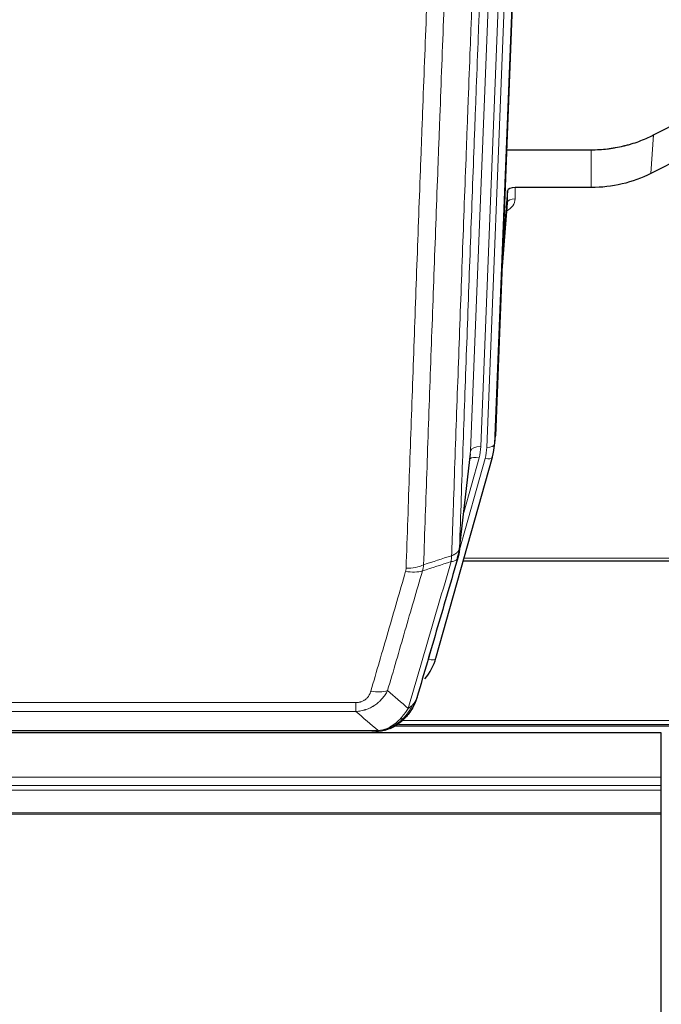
# Model space of a CAD drawing. Header units: inches. Extents: x 0 to 23760, y -13 to 16800.
# Tile 10 of 247: x 3992 to 4244, y 5980 to 6366. Entities that reach past the tile are written whole.
import ezdxf

# ---------------------------------------------------------------- set-up
doc = ezdxf.new("R2010")
doc.units = ezdxf.units.IN
doc.layers.add('254', color=7, linetype='Continuous', true_color=0xffffff)

msp = doc.modelspace()

# ---------------------------------------------------------------- linework, layer by layer
at = {"layer": '254', "color": 2, "linetype": 'Continuous', "lineweight": 25}
for p, q in [((4191.637, 6536.09), (4178.519, 6202.888)), ((4240.55, 6320.983), (4256.229, 6329.012)), ((4182.94, 6315.176), (4216.115, 6315.176)), ((4255.659, 6314.026), (4239.494, 6305.852)), ((4183.213, 6299.116), (4181.391, 6275.834)), ((4183.224, 6294.539), (4183.213, 6299.116)), ((4216.115, 6300.366), (4186.212, 6300.366)), ((4181.01, 6266.16), (4183.217, 6294.359)), ((4178.023, 6198.045), (4178.397, 6201.304)), ((4155.168, 6115.696), (4177.342, 6194.582)), ((4164.306, 6157.384), (4168.722, 6195.903)), ((4177.342, 6194.582), (4177.361, 6194.679)), ((4165.895, 6153.867), (4300.115, 6153.867)), ((4243.614, 6086.414), (3181.019, 6086.414)), ((3912.054, 6086.605), (4130.175, 6086.605)), ((4137.117, 6088.081), (4137.217, 6088.109)), ((4139.179, 6089.11), (4463.176, 6089.11)), ((4243.614, 6068.956), (4243.614, 6086.414)), ((4243.614, 6065.715), (4243.614, 6068.956)), ((4243.614, 6063.87), (4243.614, 6065.715)), ((4243.614, 6054.957), (4243.614, 6063.87)), ((4243.614, 6054.513), (4243.614, 6054.957)), ((4243.614, 5960.685), (4243.614, 6054.513))]:
    msp.add_line(p, q, dxfattribs=at)
at = {"layer": '254', "color": 110, "linetype": 'Continuous', "lineweight": 13}
for p, q in [((4185.87, 6530.596), (4172.804, 6198.703)), ((4175.151, 6198.41), (4188.262, 6531.432)), ((4191.256, 6532.652), (4178.145, 6199.63)), ((4168.812, 6197.076), (4181.878, 6528.97)), ((4239.494, 6305.852), (4240.55, 6320.983)), ((4216.115, 6300.366), (4216.115, 6315.176)), ((4186.212, 6300.366), (4186.222, 6295.95)), ((4181.017, 6266.352), (4183.224, 6294.539)), ((4178.145, 6199.63), (4178.519, 6202.888)), ((4164.381, 6158.175), (4174.454, 6194.009)), ((4164.435, 6158.895), (4168.812, 6197.076)), ((4166.081, 6172.864), (4172.107, 6194.302)), ((4166.182, 6154.897), (4300.115, 6154.897)), ((4152.28, 6115.123), (4157.005, 6131.934)), ((3918.443, 6098.269), (4123.786, 6098.269)), ((4123.786, 6094.735), (4123.786, 6098.269)), ((4123.786, 6094.735), (3918.443, 6094.735)), ((4140.517, 6089.671), (4462.284, 6089.671)), ((4141.93, 6091.284), (4460.277, 6091.284)), ((3909.712, 6087.267), (4132.517, 6087.267)), ((4137.217, 6088.109), (4137.286, 6088.266)), ((3175.755, 6068.956), (4243.614, 6068.956)), ((3174.23, 6063.87), (4243.614, 6063.87)), ((3174.767, 6065.715), (4243.614, 6065.715)), ((3171.394, 6054.513), (4243.614, 6054.513)), ((3171.523, 6054.957), (4243.614, 6054.957))]:
    msp.add_line(p, q, dxfattribs=at)
at = {"layer": '254', "color": 2, "linetype": 'Continuous', "lineweight": 25}
for centre, major_axis, ratio, start_param, end_param in [((4186.211, 6299.072), (-3, 0), 0.4313147, 4.7122344, 6.2494043), ((4151.133, 6200.545), (27.027, -0.37), 0.8864308, 6.0512739, 6.2604253), ((4128.973, 6121.71), (27.014, -0.465), 0.8900028, 5.6717035, 6.0539117)]:
    msp.add_ellipse(centre, major_axis=major_axis, ratio=ratio, start_param=start_param, end_param=end_param, dxfattribs=at)
at = {"layer": '254', "color": 110, "linetype": 'Continuous', "lineweight": 13}
for centre, major_axis, ratio, start_param, end_param in [((4180.219, 6295.95), (6.003, -0.046), 0.8757409, 5.1963204, 6.2920244), ((4186.222, 6294.496), (-3, -0.007), 0.4848086, 4.7112485, 6.2484184), ((4172.804, 6196.856), (3.997, -0.157), 0.4614673, 1.5889619, 3.1073983), ((4148.786, 6199.453), (24.033, -0.038), 0.8858289, 6.0405671, 6.2497185), ((4151.133, 6199.16), (24.033, -0.038), 0.8858289, 6.0405671, 6.2497185), ((4175.151, 6199.795), (2.998, -0.118), 0.4614673, 4.7305545, 6.248991), ((4172.107, 6192.455), (3.851, -1.082), 0.4480327, 1.6960734, 2.8915811), ((4174.454, 6195.394), (2.888, -0.812), 0.4480327, 4.837666, 6.2831701), ((4143.482, 6156.546), (-9.994, 0.345), 0.559112, 1.5901207, 2.34753), ((4143.294, 6155.373), (-9.604, 2.788), 0.5442898, 1.7274916, 2.473129), ((4152.28, 6116.508), (2.888, -0.812), 0.4480327, 4.837666, 6.2831701), ((4129.633, 6108.49), (9.598, -2.808), 0.562843, 4.8755761, 5.6185342)]:
    msp.add_ellipse(centre, major_axis=major_axis, ratio=ratio, start_param=start_param, end_param=end_param, dxfattribs=at)
for points, knots in [([(4161.346, 6155.887), (4161.402, 6157.499), (4161.458, 6159.112), (4161.57, 6162.341), (4161.738, 6167.189), (4162.134, 6178.524), (4162.477, 6188.283), (4163.17, 6207.86), (4164.111, 6234.115), (4165.569, 6273.961), (4166.574, 6300.831), (4167.147, 6316.033), (4167.211, 6317.723), (4167.339, 6321.106), (4167.532, 6326.183), (4167.983, 6338.054), (4168.375, 6348.268), (4168.703, 6356.802), (4168.769, 6358.51), (4168.901, 6361.929), (4169.099, 6367.059), (4169.564, 6379.051), (4169.967, 6389.367), (4170.779, 6410.049), (4171.876, 6437.757), (4173.004, 6465.73), (4173.575, 6479.783)], [0, 0, 0, 0, 0.015625, 0.015625, 0.03125, 0.0625, 0.125, 0.125, 0.25, 0.375, 0.5, 0.5, 0.515625, 0.515625, 0.53125, 0.5625, 0.625, 0.625, 0.640625, 0.640625, 0.65625, 0.6875, 0.75, 0.75, 0.875, 1, 1, 1, 1]), ([(4176.63, 6481.564), (4176.061, 6467.564), (4174.936, 6439.696), (4173.842, 6412.093), (4173.033, 6391.489), (4172.631, 6381.211), (4172.167, 6369.265), (4171.969, 6364.154), (4171.838, 6360.749), (4171.772, 6359.047), (4171.445, 6350.545), (4171.054, 6340.369), (4170.604, 6328.544), (4170.412, 6323.485), (4170.284, 6320.116), (4170.221, 6318.432), (4169.648, 6303.288), (4168.647, 6276.519), (4167.192, 6236.826), (4165.786, 6197.592), (4164.88, 6171.743), (4164.435, 6158.895)], [0, 0, 0, 0, 0.125, 0.25, 0.25, 0.3125, 0.34375, 0.359375, 0.359375, 0.375, 0.375, 0.4375, 0.46875, 0.484375, 0.484375, 0.5, 0.5, 0.625, 0.75, 0.875, 1, 1, 1, 1]), ([(4143.482, 6150.952), (4143.919, 6163.666), (4144.81, 6189.244), (4145.73, 6215.123), (4146.432, 6234.646), (4146.668, 6241.173), (4147.144, 6254.264), (4147.384, 6260.828), (4148.109, 6280.577), (4148.6, 6293.814), (4149.224, 6310.449), (4149.349, 6313.781), (4149.6, 6320.451), (4149.979, 6330.469), (4150.361, 6340.524), (4151.132, 6360.682), (4152.174, 6387.691), (4153.782, 6428.594), (4154.883, 6456.125), (4155.44, 6469.955)], [0, 0, 0, 0, 0.125, 0.25, 0.25, 0.3125, 0.3125, 0.375, 0.375, 0.5, 0.5, 0.53125, 0.53125, 0.5625, 0.625, 0.625, 0.75, 0.875, 1, 1, 1, 1]), ([(4162.323, 6470.916), (4161.765, 6457.103), (4160.663, 6429.608), (4159.053, 6388.756), (4158.01, 6361.782), (4157.238, 6341.649), (4156.855, 6331.607), (4156.476, 6321.602), (4156.225, 6314.94), (4156.099, 6311.613), (4155.475, 6294.999), (4154.983, 6281.778), (4154.257, 6262.054), (4154.016, 6255.498), (4153.54, 6242.424), (4153.304, 6235.906), (4152.601, 6216.408), (4151.679, 6190.561), (4150.787, 6165.016), (4150.349, 6152.318)], [0, 0, 0, 0, 0.125, 0.25, 0.375, 0.375, 0.4375, 0.46875, 0.46875, 0.5, 0.5, 0.625, 0.625, 0.6875, 0.6875, 0.75, 0.75, 0.875, 1, 1, 1, 1]), ([(4161.346, 6155.887), (4161.359, 6155.892), (4161.384, 6155.901), (4161.422, 6155.916), (4161.46, 6155.93), (4161.498, 6155.945), (4161.537, 6155.96), (4161.575, 6155.976), (4161.614, 6155.991), (4161.652, 6156.007), (4161.691, 6156.024), (4161.73, 6156.04), (4161.769, 6156.057), (4161.807, 6156.074), (4161.846, 6156.092), (4161.886, 6156.109), (4161.925, 6156.127), (4161.964, 6156.145), (4162.003, 6156.164), (4162.042, 6156.183), (4162.081, 6156.202), (4162.121, 6156.221), (4162.16, 6156.241), (4162.199, 6156.261), (4162.238, 6156.281), (4162.277, 6156.302), (4162.317, 6156.323), (4162.356, 6156.344), (4162.395, 6156.366), (4162.434, 6156.387), (4162.473, 6156.41), (4162.512, 6156.432), (4162.55, 6156.455), (4162.589, 6156.478), (4162.628, 6156.502), (4162.666, 6156.525), (4162.705, 6156.549), (4162.743, 6156.574), (4162.781, 6156.599), (4162.819, 6156.624), (4162.857, 6156.649), (4162.894, 6156.675), (4162.932, 6156.701), (4162.969, 6156.728), (4163.006, 6156.755), (4163.043, 6156.782), (4163.08, 6156.809), (4163.116, 6156.837), (4163.152, 6156.865), (4163.188, 6156.894), (4163.224, 6156.923), (4163.26, 6156.952), (4163.295, 6156.981), (4163.33, 6157.011), (4163.364, 6157.042), (4163.399, 6157.072), (4163.432, 6157.103), (4163.466, 6157.134), (4163.499, 6157.166), (4163.535, 6157.2), (4163.571, 6157.237), (4163.61, 6157.277), (4163.647, 6157.316), (4163.684, 6157.356), (4163.72, 6157.396), (4163.755, 6157.436), (4163.789, 6157.476), (4163.823, 6157.517), (4163.855, 6157.558), (4163.887, 6157.599), (4163.918, 6157.64), (4163.948, 6157.681), (4163.977, 6157.723), (4164.005, 6157.764), (4164.033, 6157.806), (4164.059, 6157.848), (4164.085, 6157.891), (4164.11, 6157.933), (4164.134, 6157.975), (4164.157, 6158.018), (4164.18, 6158.061), (4164.201, 6158.104), (4164.222, 6158.147), (4164.241, 6158.19), (4164.26, 6158.233), (4164.278, 6158.277), (4164.295, 6158.321), (4164.311, 6158.364), (4164.326, 6158.408), (4164.341, 6158.452), (4164.354, 6158.496), (4164.367, 6158.54), (4164.378, 6158.584), (4164.389, 6158.628), (4164.399, 6158.673), (4164.408, 6158.717), (4164.416, 6158.762), (4164.424, 6158.806), (4164.43, 6158.851), (4164.434, 6158.88), (4164.435, 6158.895)], [0, 0, 0, 0, 0.0069372, 0.0139334, 0.0209887, 0.028103, 0.0352764, 0.0425088, 0.0498003, 0.0571509, 0.0645605, 0.0720292, 0.0795569, 0.0871437, 0.0947896, 0.1024945, 0.1102584, 0.1180815, 0.1259636, 0.1339048, 0.141905, 0.1499643, 0.1580827, 0.1662601, 0.1744966, 0.1827922, 0.1911468, 0.1995605, 0.2080333, 0.2165651, 0.225156, 0.233806, 0.2425151, 0.2512832, 0.2601104, 0.2689967, 0.277942, 0.2869465, 0.29601, 0.3051325, 0.3143142, 0.3235549, 0.3328547, 0.3422136, 0.3516315, 0.3611085, 0.3706446, 0.3802398, 0.3898941, 0.3996074, 0.4093798, 0.4192113, 0.4291019, 0.4390515, 0.4490602, 0.459128, 0.4692549, 0.4794409, 0.4896859, 0.4999901, 0.5124905, 0.524991, 0.5374914, 0.5499918, 0.5624922, 0.5749926, 0.587493, 0.5999934, 0.6124937, 0.6249941, 0.6374944, 0.6499948, 0.6624951, 0.6749954, 0.6874957, 0.699996, 0.7124963, 0.7249966, 0.7374968, 0.7499971, 0.7624973, 0.7749976, 0.7874978, 0.799998, 0.8124982, 0.8249984, 0.8374986, 0.8499988, 0.8624989, 0.8749991, 0.8874992, 0.8999993, 0.9124995, 0.9249996, 0.9374997, 0.9499998, 0.9624998, 0.9749999, 0.9875, 1, 1, 1, 1]), ([(4161.346, 6155.887), (4161.325, 6155.485), (4161.31, 6155.099), (4161.251, 6154.34), (4161.209, 6153.968), (4161.134, 6153.596)], [0, 0, 0, 0, 0.5, 0.5, 1, 1, 1, 1]), ([(4161.134, 6153.596), (4161.543, 6153.63), (4161.915, 6153.7), (4162.574, 6153.904), (4162.859, 6154.038), (4163.331, 6154.36), (4163.517, 6154.548), (4163.78, 6154.967), (4163.858, 6155.199), (4163.879, 6155.445)], [0, 0, 0, 0, 0.25, 0.25, 0.5, 0.5, 0.75, 0.75, 1, 1, 1, 1]), ([(4144.28, 6095.986), (4145.678, 6100.741), (4147.077, 6105.507), (4149.88, 6115.063), (4151.283, 6119.853), (4155.496, 6134.256), (4158.312, 6143.903), (4161.134, 6153.596)], [0, 0, 0, 0, 0.25, 0.25, 0.5, 0.5, 1, 1, 1, 1]), ([(4129.633, 6102.704), (4130.767, 6106.596), (4131.902, 6110.496), (4134.175, 6118.311), (4135.312, 6122.226), (4138.727, 6133.994), (4141.009, 6141.87), (4143.294, 6149.775)], [0, 0, 0, 0, 0.25, 0.25, 0.5, 0.5, 1, 1, 1, 1]), ([(4149.89, 6149.946), (4147.602, 6142.053), (4145.318, 6134.19), (4141.899, 6122.44), (4140.76, 6118.531), (4138.485, 6110.728), (4137.348, 6106.835), (4136.213, 6102.948)], [0, 0, 0, 0, 0.5, 0.5, 0.75, 0.75, 1, 1, 1, 1]), ([(4143.482, 6150.952), (4143.475, 6150.753), (4143.456, 6150.556), (4143.393, 6150.163), (4143.35, 6149.968), (4143.294, 6149.775)], [0, 0, 0, 0, 0.5, 0.5, 1, 1, 1, 1]), ([(4136.213, 6102.948), (4135.915, 6102.381), (4135.589, 6101.834), (4134.876, 6100.782), (4134.489, 6100.278), (4133.861, 6099.556), (4133.589, 6099.262), (4133.304, 6098.977), (4133.189, 6098.864), (4133.131, 6098.808), (4132.955, 6098.641), (4132.837, 6098.532), (4132.234, 6097.996), (4131.725, 6097.6), (4131.053, 6097.145), (4130.917, 6097.056), (4130.709, 6096.926), (4130.64, 6096.883), (4130.5, 6096.799), (4130.43, 6096.757), (4130.078, 6096.553), (4129.791, 6096.398), (4128.915, 6095.965), (4128.31, 6095.715), (4127.607, 6095.478), (4127.528, 6095.452), (4127.37, 6095.402), (4127.291, 6095.378), (4127.053, 6095.306), (4126.894, 6095.261), (4126.414, 6095.134), (4126.092, 6095.06), (4125.117, 6094.868), (4124.456, 6094.782), (4123.786, 6094.735)], [0, 0, 0, 0, 0.125, 0.125, 0.25, 0.25, 0.3125, 0.328125, 0.328125, 0.34375, 0.34375, 0.375, 0.375, 0.5, 0.5, 0.53125, 0.53125, 0.546875, 0.546875, 0.5625, 0.5625, 0.625, 0.625, 0.75, 0.75, 0.765625, 0.765625, 0.78125, 0.78125, 0.8125, 0.8125, 0.875, 0.875, 1, 1, 1, 1]), ([(4129.633, 6102.704), (4129.612, 6102.632), (4129.59, 6102.56), (4129.544, 6102.416), (4129.52, 6102.345), (4129.444, 6102.132), (4129.39, 6101.991), (4129.272, 6101.713), (4129.208, 6101.575), (4129.072, 6101.304), (4128.998, 6101.17), (4128.841, 6100.905), (4128.757, 6100.775), (4128.622, 6100.583), (4128.575, 6100.52), (4128.479, 6100.394), (4128.429, 6100.331), (4128.275, 6100.147), (4128.167, 6100.028), (4127.939, 6099.799), (4127.819, 6099.689), (4127.63, 6099.53), (4127.533, 6099.452), (4127.432, 6099.377), (4127.364, 6099.328), (4127.329, 6099.303), (4127.155, 6099.183), (4127.01, 6099.094), (4126.563, 6098.845), (4126.247, 6098.706), (4125.826, 6098.566), (4125.741, 6098.54), (4125.568, 6098.491), (4125.481, 6098.469), (4125.22, 6098.407), (4125.044, 6098.373), (4124.689, 6098.32), (4124.51, 6098.301), (4124.15, 6098.275), (4123.969, 6098.269), (4123.786, 6098.269)], [0, 0, 0, 0, 0.03125, 0.03125, 0.0625, 0.0625, 0.125, 0.125, 0.1875, 0.1875, 0.25, 0.25, 0.3125, 0.3125, 0.34375, 0.34375, 0.375, 0.375, 0.4375, 0.4375, 0.5, 0.5, 0.53125, 0.546875, 0.546875, 0.5625, 0.5625, 0.625, 0.625, 0.75, 0.75, 0.78125, 0.78125, 0.8125, 0.8125, 0.875, 0.875, 0.9375, 0.9375, 1, 1, 1, 1]), ([(4145.987, 6097.317), (4145.289, 6095.864), (4144.418, 6094.47), (4143.057, 6092.787), (4142.7, 6092.381), (4142.329, 6091.992)], [0, 0, 0, 0, 0.75, 0.75, 1, 1, 1, 1]), ([(4145.987, 6097.317), (4145.864, 6097.195), (4145.736, 6097.075), (4145.404, 6096.783), (4145.193, 6096.615), (4144.752, 6096.29), (4144.52, 6096.135), (4144.28, 6095.986)], [0, 0, 0, 0, 0.25, 0.25, 0.625, 0.625, 1, 1, 1, 1]), ([(4147.197, 6098.901), (4147.159, 6098.831), (4147.118, 6098.761), (4146.951, 6098.483), (4146.812, 6098.279), (4146.508, 6097.882), (4146.344, 6097.689), (4146.109, 6097.44), (4146.048, 6097.378), (4145.987, 6097.317)], [0, 0, 0, 0, 0.125, 0.125, 0.5, 0.5, 0.875, 0.875, 1, 1, 1, 1]), ([(4144.28, 6095.986), (4143.587, 6094.871), (4142.821, 6093.774), (4141.694, 6092.424), (4141.403, 6092.096), (4141.105, 6091.779)], [0, 0, 0, 0, 0.75, 0.75, 1, 1, 1, 1]), ([(4141.105, 6091.779), (4140.955, 6091.621), (4140.804, 6091.466), (4140.189, 6090.857), (4139.71, 6090.429), (4138.716, 6089.642), (4138.201, 6089.284), (4137.494, 6088.859), (4137.316, 6088.758), (4137.135, 6088.66)], [0, 0, 0, 0, 0.125, 0.125, 0.5, 0.5, 0.875, 0.875, 1, 1, 1, 1]), ([(4142.329, 6091.992), (4142.23, 6091.966), (4142.129, 6091.942), (4141.872, 6091.892), (4141.715, 6091.868), (4141.404, 6091.824), (4141.251, 6091.804), (4141.105, 6091.779)], [0, 0, 0, 0, 0.25, 0.25, 0.625, 0.625, 1, 1, 1, 1]), ([(4143.315, 6092.477), (4143.284, 6092.45), (4143.252, 6092.424), (4143.117, 6092.322), (4143.004, 6092.253), (4142.755, 6092.131), (4142.618, 6092.078), (4142.427, 6092.019), (4142.378, 6092.005), (4142.329, 6091.992)], [0, 0, 0, 0, 0.125, 0.125, 0.5, 0.5, 0.875, 0.875, 1, 1, 1, 1]), ([(4131.647, 6086.747), (4131.655, 6086.749), (4131.671, 6086.752), (4131.694, 6086.758), (4131.717, 6086.764), (4131.74, 6086.77), (4131.763, 6086.775), (4131.785, 6086.781), (4131.807, 6086.787), (4131.829, 6086.794), (4131.85, 6086.8), (4131.871, 6086.806), (4131.892, 6086.812), (4131.912, 6086.819), (4131.932, 6086.825), (4131.952, 6086.832), (4131.971, 6086.839), (4131.99, 6086.846), (4132.009, 6086.852), (4132.027, 6086.859), (4132.045, 6086.866), (4132.063, 6086.873), (4132.08, 6086.881), (4132.097, 6086.888), (4132.114, 6086.895), (4132.13, 6086.903), (4132.146, 6086.91), (4132.162, 6086.917), (4132.177, 6086.925), (4132.192, 6086.933), (4132.207, 6086.94), (4132.221, 6086.948), (4132.235, 6086.956), (4132.249, 6086.964), (4132.262, 6086.972), (4132.275, 6086.98), (4132.288, 6086.988), (4132.3, 6086.996), (4132.313, 6087.005), (4132.324, 6087.013), (4132.336, 6087.021), (4132.347, 6087.03), (4132.357, 6087.038), (4132.368, 6087.047), (4132.378, 6087.055), (4132.387, 6087.064), (4132.397, 6087.073), (4132.406, 6087.082), (4132.415, 6087.09), (4132.423, 6087.099), (4132.431, 6087.108), (4132.439, 6087.117), (4132.446, 6087.126), (4132.453, 6087.135), (4132.46, 6087.144), (4132.466, 6087.154), (4132.472, 6087.163), (4132.478, 6087.172), (4132.484, 6087.181), (4132.489, 6087.191), (4132.493, 6087.2), (4132.498, 6087.21), (4132.502, 6087.219), (4132.506, 6087.229), (4132.509, 6087.238), (4132.512, 6087.248), (4132.515, 6087.258), (4132.517, 6087.264), (4132.517, 6087.267)], [0, 0, 0, 0, 0.0185022, 0.0368847, 0.0551481, 0.073293, 0.0913199, 0.1092294, 0.1270222, 0.1446988, 0.1622598, 0.1797059, 0.1970378, 0.2142561, 0.2313614, 0.2483544, 0.265236, 0.2820066, 0.2986672, 0.3152184, 0.331661, 0.3479958, 0.3642235, 0.380345, 0.3963611, 0.4122725, 0.4280803, 0.4437851, 0.459388, 0.4748898, 0.4902915, 0.5055939, 0.5207981, 0.535905, 0.5509156, 0.565831, 0.5806521, 0.5953801, 0.6100159, 0.6245607, 0.6390157, 0.6533819, 0.6676604, 0.6818526, 0.6959596, 0.7099825, 0.7239227, 0.7377815, 0.75156, 0.7652597, 0.7788818, 0.7924277, 0.8058989, 0.8192966, 0.8326224, 0.8458776, 0.8590638, 0.8721825, 0.8852351, 0.8982233, 0.9111485, 0.9240124, 0.9368166, 0.9495628, 0.9622525, 0.9748874, 0.9874694, 1, 1, 1, 1]), ([(4137.135, 6088.66), (4136.775, 6088.466), (4136.408, 6088.29), (4134.914, 6087.663), (4133.738, 6087.369), (4132.517, 6087.267)], [0, 0, 0, 0, 0.25, 0.25, 1, 1, 1, 1]), ([(4137.286, 6088.266), (4137.287, 6088.296), (4137.285, 6088.329), (4137.272, 6088.414), (4137.256, 6088.469), (4137.208, 6088.573), (4137.176, 6088.622), (4137.135, 6088.66)], [0, 0, 0, 0, 0.25, 0.25, 0.625, 0.625, 1, 1, 1, 1])]:
    msp.add_open_spline(points, degree=3, knots=knots, dxfattribs=at)
at = {"layer": '254', "color": 2, "linetype": 'Continuous', "lineweight": 25}
for points, knots in [([(4216.115, 6315.176), (4217.184, 6315.176), (4219.32, 6315.238), (4221.445, 6315.425), (4222.771, 6315.58), (4223.036, 6315.613), (4223.564, 6315.682), (4224.356, 6315.793), (4225.144, 6315.92), (4226.714, 6316.197), (4227.754, 6316.413), (4228.917, 6316.689), (4229.046, 6316.721), (4229.303, 6316.784), (4229.689, 6316.88), (4230.585, 6317.115), (4231.345, 6317.332), (4232.855, 6317.788), (4234.842, 6318.453), (4236.776, 6319.23), (4238.684, 6320.064), (4239.624, 6320.509), (4240.55, 6320.983)], [0, 0, 0, 0, 0.125, 0.25, 0.25, 0.28125, 0.28125, 0.3125, 0.375, 0.375, 0.5, 0.5, 0.515625, 0.515625, 0.53125, 0.5625, 0.625, 0.625, 0.75, 0.875, 0.875, 1, 1, 1, 1]), ([(4239.494, 6305.852), (4235.961, 6304.065), (4232.159, 6302.686), (4224.276, 6300.837), (4220.196, 6300.366), (4216.115, 6300.366)], [0, 0, 0, 0, 0.5, 0.5, 1, 1, 1, 1]), ([(4164.435, 6158.895), (4164.435, 6158.885), (4164.434, 6158.845), (4164.43, 6158.759), (4164.423, 6158.619), (4164.412, 6158.426), (4164.393, 6158.18), (4164.364, 6157.881), (4164.322, 6157.53), (4164.279, 6157.23), (4164.24, 6156.999), (4164.215, 6156.856), (4164.189, 6156.716), (4164.162, 6156.581), (4164.134, 6156.45), (4164.107, 6156.323), (4164.078, 6156.2), (4164.05, 6156.08), (4164.021, 6155.965), (4163.993, 6155.853), (4163.964, 6155.746), (4163.936, 6155.642), (4163.908, 6155.542), (4163.888, 6155.477), (4163.879, 6155.445)], [0, 0, 0, 0, 0.0092499, 0.0337179, 0.073404, 0.128308, 0.1984299, 0.2837694, 0.3843264, 0.5001005, 0.5424888, 0.5838484, 0.6241794, 0.6634821, 0.7017567, 0.7390032, 0.7752221, 0.8104134, 0.8445775, 0.8777146, 0.909825, 0.9409091, 0.9709673, 1, 1, 1, 1]), ([(4163.879, 6155.445), (4161.193, 6146.234), (4158.514, 6137.064), (4154.503, 6123.371), (4153.167, 6118.817), (4150.5, 6109.731), (4149.167, 6105.198), (4147.837, 6100.675)], [0, 0, 0, 0, 0.5, 0.5, 0.75, 0.75, 1, 1, 1, 1]), ([(4147.197, 6098.901), (4146.585, 6097.161), (4145.689, 6095.473), (4144.16, 6093.437), (4143.75, 6092.946), (4143.315, 6092.477)], [0, 0, 0, 0, 0.75, 0.75, 1, 1, 1, 1]), ([(4147.837, 6100.675), (4147.831, 6100.653), (4147.819, 6100.609), (4147.801, 6100.543), (4147.782, 6100.478), (4147.764, 6100.412), (4147.745, 6100.347), (4147.727, 6100.283), (4147.708, 6100.218), (4147.689, 6100.154), (4147.669, 6100.09), (4147.65, 6100.027), (4147.63, 6099.963), (4147.61, 6099.9), (4147.591, 6099.837), (4147.57, 6099.775), (4147.55, 6099.713), (4147.53, 6099.651), (4147.509, 6099.589), (4147.489, 6099.528), (4147.468, 6099.467), (4147.447, 6099.406), (4147.426, 6099.346), (4147.405, 6099.286), (4147.383, 6099.226), (4147.362, 6099.166), (4147.34, 6099.107), (4147.318, 6099.048), (4147.297, 6098.989), (4147.275, 6098.931), (4147.253, 6098.872), (4147.23, 6098.815), (4147.208, 6098.757), (4147.186, 6098.7), (4147.163, 6098.643), (4147.14, 6098.586), (4147.118, 6098.53), (4147.095, 6098.473), (4147.072, 6098.417), (4147.049, 6098.362), (4147.026, 6098.307), (4147.003, 6098.252), (4146.979, 6098.197), (4146.956, 6098.142), (4146.932, 6098.088), (4146.909, 6098.034), (4146.885, 6097.981), (4146.861, 6097.927), (4146.838, 6097.874), (4146.814, 6097.821), (4146.79, 6097.769), (4146.766, 6097.717), (4146.742, 6097.665), (4146.718, 6097.613), (4146.694, 6097.562), (4146.669, 6097.511), (4146.645, 6097.46), (4146.621, 6097.409), (4146.596, 6097.359), (4146.572, 6097.309), (4146.547, 6097.259), (4146.523, 6097.21), (4146.498, 6097.161), (4146.473, 6097.112), (4146.449, 6097.063), (4146.424, 6097.015), (4146.405, 6096.979), (4146.395, 6096.959), (4146.393, 6096.955)], [0, 0, 0, 0, 0.0171812, 0.0343046, 0.0513704, 0.0683783, 0.0853286, 0.1022212, 0.119056, 0.1358331, 0.1525524, 0.1692141, 0.185818, 0.2023642, 0.2188526, 0.2352834, 0.2516564, 0.2679717, 0.2842292, 0.3004291, 0.3165712, 0.3326555, 0.3486822, 0.3646511, 0.3805623, 0.3964158, 0.4122116, 0.4279496, 0.4436299, 0.4592525, 0.4748173, 0.4903244, 0.5057738, 0.5211655, 0.5364994, 0.5517757, 0.5669942, 0.5821549, 0.597258, 0.6123033, 0.6272909, 0.6422208, 0.6570929, 0.6719073, 0.686664, 0.701363, 0.7160042, 0.7305878, 0.7451136, 0.7595816, 0.773992, 0.7883446, 0.8026395, 0.8168767, 0.8310561, 0.8451778, 0.8592418, 0.8732481, 0.8871967, 0.9010875, 0.9149206, 0.928696, 0.9424136, 0.9560736, 0.9696758, 0.9832203, 0.996707, 1, 1, 1, 1]), ([(4147.837, 6100.675), (4147.752, 6100.214), (4147.61, 6099.764), (4147.347, 6099.185), (4147.275, 6099.042), (4147.197, 6098.901)], [0, 0, 0, 0, 0.75, 0.75, 1, 1, 1, 1]), ([(4142.329, 6091.992), (4142.143, 6091.797), (4141.954, 6091.607), (4141.182, 6090.864), (4140.572, 6090.347), (4139.302, 6089.409), (4138.643, 6088.988), (4137.742, 6088.495), (4137.514, 6088.378), (4137.286, 6088.266)], [0, 0, 0, 0, 0.125, 0.125, 0.5, 0.5, 0.875, 0.875, 1, 1, 1, 1]), ([(4143.315, 6092.477), (4143.097, 6092.242), (4142.874, 6092.013), (4142, 6091.163), (4141.309, 6090.582), (4140.582, 6090.056)], [0, 0, 0, 0, 0.2626999, 0.2626999, 1, 1, 1, 1]), ([(4143.694, 6092.947), (4143.638, 6092.844), (4143.569, 6092.742), (4143.433, 6092.586), (4143.376, 6092.53), (4143.315, 6092.477)], [0, 0, 0, 0, 0.6295096, 0.6295096, 1, 1, 1, 1]), ([(4129.975, 6086.607), (4129.99, 6086.607), (4130.018, 6086.606), (4130.059, 6086.605), (4130.1, 6086.605), (4130.139, 6086.605), (4130.178, 6086.605), (4130.215, 6086.605), (4130.251, 6086.605), (4130.287, 6086.605), (4130.321, 6086.606), (4130.354, 6086.607), (4130.386, 6086.607), (4130.417, 6086.608), (4130.447, 6086.609), (4130.476, 6086.61), (4130.504, 6086.611), (4130.531, 6086.612), (4130.557, 6086.613), (4130.581, 6086.614), (4130.605, 6086.615), (4130.628, 6086.617), (4130.649, 6086.618), (4130.67, 6086.619), (4130.689, 6086.62), (4130.708, 6086.621), (4130.725, 6086.622), (4130.741, 6086.623), (4130.756, 6086.624), (4130.771, 6086.625), (4130.784, 6086.626), (4130.796, 6086.627), (4130.807, 6086.628), (4130.817, 6086.629), (4130.826, 6086.629), (4130.834, 6086.63), (4130.84, 6086.631), (4130.846, 6086.631), (4130.851, 6086.631), (4130.863, 6086.632), (4130.884, 6086.634), (4130.913, 6086.637), (4130.942, 6086.639), (4130.97, 6086.642), (4130.998, 6086.645), (4131.025, 6086.648), (4131.053, 6086.651), (4131.08, 6086.654), (4131.106, 6086.657), (4131.133, 6086.66), (4131.159, 6086.663), (4131.184, 6086.666), (4131.21, 6086.67), (4131.235, 6086.673), (4131.259, 6086.677), (4131.284, 6086.68), (4131.308, 6086.684), (4131.331, 6086.687), (4131.355, 6086.691), (4131.378, 6086.695), (4131.4, 6086.699), (4131.423, 6086.702), (4131.445, 6086.706), (4131.466, 6086.71), (4131.488, 6086.714), (4131.509, 6086.718), (4131.529, 6086.722), (4131.55, 6086.726), (4131.57, 6086.73), (4131.589, 6086.734), (4131.609, 6086.739), (4131.628, 6086.743), (4131.64, 6086.746), (4131.647, 6086.747)], [0, 0, 0, 0, 0.0247661, 0.0489206, 0.0724636, 0.0953949, 0.1177147, 0.1394229, 0.1605195, 0.1810045, 0.2008779, 0.2201398, 0.23879, 0.2568287, 0.2742558, 0.2910713, 0.3072753, 0.3228676, 0.3378484, 0.3522176, 0.3659752, 0.3791212, 0.3916556, 0.4035785, 0.4148897, 0.4255894, 0.4356775, 0.445154, 0.454019, 0.4622723, 0.4699141, 0.4769443, 0.4833629, 0.48917, 0.4943654, 0.4989493, 0.5029216, 0.5062824, 0.5090316, 0.5111692, 0.5284651, 0.5456049, 0.5625886, 0.5794163, 0.5960881, 0.612604, 0.6289642, 0.6451687, 0.6612176, 0.6771111, 0.6928491, 0.7084319, 0.7238594, 0.7391318, 0.7542492, 0.7692118, 0.7840195, 0.7986726, 0.8131712, 0.8275153, 0.8417051, 0.8557408, 0.8696224, 0.8833501, 0.8969241, 0.9103445, 0.9236114, 0.936725, 0.9496856, 0.9624932, 0.975148, 0.9876502, 1, 1, 1, 1]), ([(4137.286, 6088.266), (4136.828, 6088.043), (4136.364, 6087.844), (4134.494, 6087.142), (4133.057, 6086.836), (4131.647, 6086.747)], [0, 0, 0, 0, 0.25, 0.25, 1, 1, 1, 1]), ([(4137.117, 6088.081), (4136.539, 6087.831), (4135.951, 6087.611), (4135.27, 6087.397), (4135.183, 6087.37), (4135.095, 6087.344)], [0, 0, 0, 0, 0.8717446, 0.8717446, 1, 1, 1, 1])]:
    msp.add_open_spline(points, degree=3, knots=knots, dxfattribs=at)
at = {"layer": '254', "color": 110, "linetype": 'Continuous', "lineweight": 13}
for points in [[(4150.349, 6152.318), (4154.015, 6153.51), (4157.681, 6154.699), (4161.346, 6155.887)], [(4161.134, 6153.596), (4157.387, 6152.381), (4153.639, 6151.164), (4149.89, 6149.946)], [(4150.349, 6152.318), (4150.309, 6151.911), (4150.191, 6151.109), (4150.003, 6150.33), (4149.89, 6149.946)], [(4136.213, 6102.948), (4138.917, 6100.63), (4141.606, 6098.309), (4144.28, 6095.986)], [(4132.517, 6087.267), (4129.624, 6089.759), (4126.714, 6092.249), (4123.786, 6094.735)]]:
    msp.add_open_spline(points, degree=3, dxfattribs=at)
at = {"layer": '254', "color": 2, "linetype": 'Continuous', "lineweight": 25}
for points, degree in [([(4163.562, 6154.634), (4164.312, 6157.465)], 1), ([(4137.215, 6088.108), (4139.082, 6088.942), (4140.728, 6090.163)], 2), ([(4131.71, 6086.684), (4131.128, 6086.629), (4130.549, 6086.603), (4129.975, 6086.607)], 3)]:
    msp.add_open_spline(points, degree=degree, dxfattribs=at)

doc.saveas('drawing.dxf')
